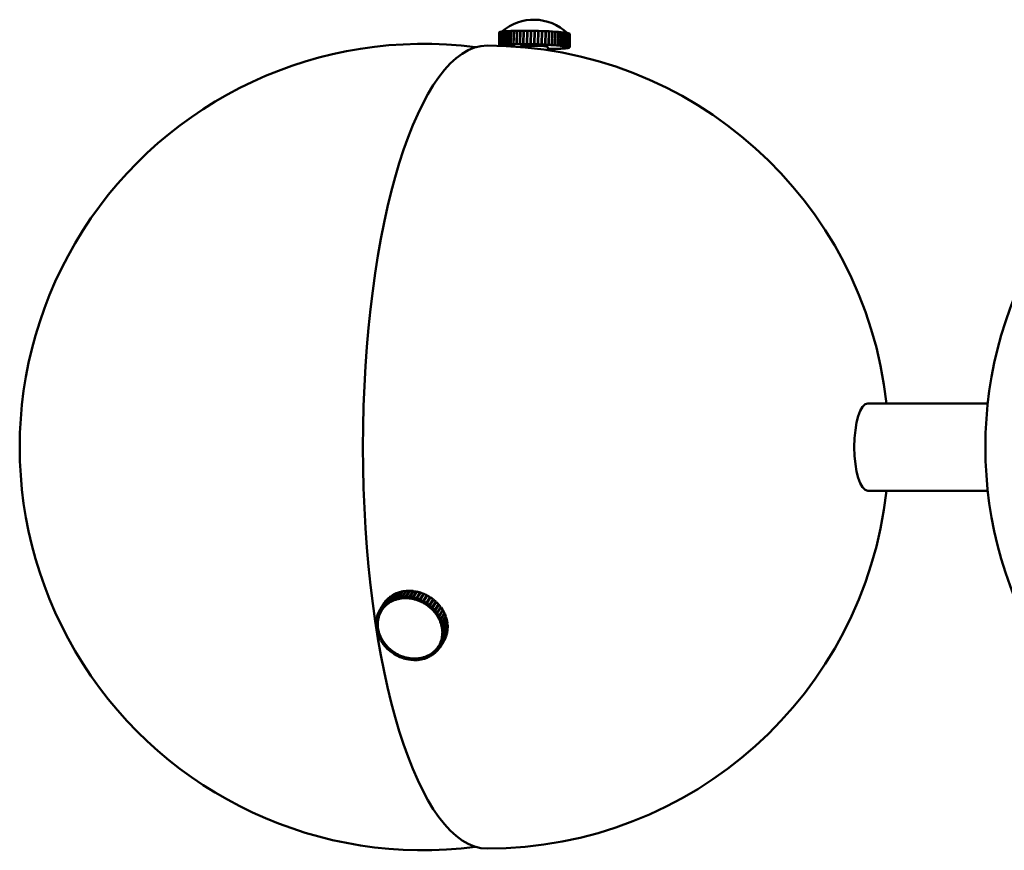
# Model space of a CAD drawing. Header units: millimetres. Extents: x 242 to 3406, y 441 to 2246.
# Tile 1 of 35: x 242 to 389, y 735 to 858. Entities that reach past the tile are written whole.
import ezdxf

# ---------------------------------------------------------------- set-up
doc = ezdxf.new("R2010")
doc.units = ezdxf.units.MM
doc.header["$LTSCALE"] = 12
doc.layers.add('Widoczne (ISO)', color=7, linetype='Continuous', lineweight=50)

msp = doc.modelspace()

# ---------------------------------------------------------------- linework, layer by layer
at = {"layer": 'Widoczne (ISO)'}
for p, q in [((316.17, 856.62), (316.13, 854.62)), ((316.62, 856.62), (316.17, 856.62)), ((316.57, 854.63), (316.62, 856.62)), ((316.66, 856.61), (316.62, 856.62)), ((316.66, 856.62), (316.62, 854.63)), ((317.13, 856.62), (316.66, 856.62)), ((317.08, 854.63), (317.13, 856.62)), ((317.18, 856.61), (317.13, 856.62)), ((317.18, 856.62), (317.13, 854.63)), ((317.66, 856.62), (317.18, 856.62)), ((317.62, 854.63), (317.66, 856.62)), ((317.71, 856.61), (317.66, 856.62)), ((317.71, 856.62), (317.66, 854.63)), ((318.2, 856.62), (317.71, 856.62)), ((318.16, 854.62), (318.2, 856.62)), ((318.24, 856.6), (318.2, 856.62)), ((313.52, 856.36), (313.48, 854.38)), ((313.51, 854.4), (313.55, 856.4)), ((313.56, 856.4), (313.51, 854.41)), ((313.55, 856.4), (313.52, 856.36)), ((313.56, 856.4), (313.55, 856.4)), ((313.63, 856.43), (313.56, 856.4)), ((313.59, 854.44), (313.63, 856.43)), ((313.64, 856.44), (313.6, 854.44)), ((313.64, 856.43), (313.63, 856.43)), ((313.77, 856.47), (313.64, 856.44)), ((313.73, 854.47), (313.77, 856.47)), ((313.79, 856.47), (313.74, 854.47)), ((313.79, 856.47), (313.77, 856.47)), ((313.97, 856.5), (313.79, 856.47)), ((313.92, 854.5), (313.97, 856.5)), ((313.99, 856.5), (313.94, 854.51)), ((313.99, 856.5), (313.97, 856.5)), ((314.21, 856.53), (313.99, 856.5)), ((314.17, 854.53), (314.21, 856.53)), ((314.24, 856.53), (314.2, 854.53)), ((314.24, 856.52), (314.21, 856.53)), ((314.51, 856.55), (314.24, 856.53)), ((314.47, 854.56), (314.51, 856.55)), ((314.54, 856.55), (314.5, 854.56)), ((314.54, 856.55), (314.51, 856.55)), ((314.86, 856.57), (314.54, 856.55)), ((314.81, 854.58), (314.86, 856.57)), ((314.89, 856.57), (314.85, 854.58)), ((314.89, 856.57), (314.86, 856.57)), ((315.24, 856.59), (314.89, 856.57)), ((315.2, 854.59), (315.24, 856.59)), ((315.28, 856.59), (315.24, 856.59)), ((315.28, 856.59), (315.24, 854.6)), ((315.67, 856.6), (315.28, 856.59)), ((315.62, 854.61), (315.67, 856.6)), ((315.71, 856.61), (315.66, 854.61)), ((315.71, 856.6), (315.67, 856.6)), ((316.13, 856.61), (315.71, 856.61)), ((316.08, 854.62), (316.13, 856.61)), ((316.17, 856.61), (316.13, 856.61)), ((318.2, 854.6), (318.24, 856.6)), ((318.25, 856.61), (318.21, 854.62)), ((318.75, 856.61), (318.25, 856.61)), ((318.71, 854.61), (318.75, 856.61)), ((318.72, 854.59), (318.76, 856.59)), ((318.79, 856.59), (318.74, 854.59)), ((318.76, 856.59), (318.75, 856.61)), ((318.8, 856.6), (318.76, 854.61)), ((318.79, 856.59), (318.8, 856.6)), ((319.3, 856.59), (318.8, 856.6)), ((319.26, 854.6), (319.3, 856.59)), ((319.31, 856.57), (319.27, 854.58)), ((319.35, 856.59), (319.31, 854.6)), ((319.31, 856.57), (319.35, 856.59)), ((319.84, 856.57), (319.35, 856.59)), ((319.8, 854.58), (319.84, 856.57)), ((319.84, 856.56), (319.89, 856.57)), ((319.89, 856.57), (319.85, 854.58)), ((320.38, 856.55), (319.89, 856.57)), ((320.33, 854.56), (320.38, 856.55)), ((320.42, 856.55), (320.38, 854.56)), ((320.38, 856.54), (320.42, 856.55)), ((320.89, 856.53), (320.42, 856.55)), ((320.85, 854.53), (320.89, 856.53)), ((320.94, 856.53), (320.89, 854.53)), ((320.89, 856.52), (320.94, 856.53)), ((321.38, 856.5), (320.94, 856.53)), ((321.34, 854.51), (321.38, 856.5)), ((321.43, 856.5), (321.38, 854.5)), ((321.38, 856.49), (321.43, 856.5)), ((321.85, 856.47), (321.43, 856.5)), ((321.8, 854.48), (321.85, 856.47)), ((321.89, 856.47), (321.84, 854.47)), ((321.85, 856.46), (321.89, 856.47)), ((322.27, 856.44), (321.89, 856.47)), ((322.23, 854.44), (322.27, 856.44)), ((322.31, 856.43), (322.27, 854.44)), ((322.27, 856.43), (322.31, 856.43)), ((322.67, 856.4), (322.31, 856.43)), ((322.62, 854.41), (322.67, 856.4)), ((322.7, 856.4), (322.65, 854.4)), ((322.67, 856.4), (322.7, 856.4)), ((323.01, 856.37), (322.7, 856.4)), ((322.97, 854.37), (323.01, 856.37)), ((323.04, 856.36), (323, 854.37)), ((323.01, 856.36), (323.04, 856.36)), ((323.32, 856.33), (323.04, 856.36)), ((323.27, 854.33), (323.32, 856.33)), ((323.34, 856.32), (323.3, 854.33)), ((323.32, 856.32), (323.34, 856.32)), ((323.57, 856.29), (323.34, 856.32)), ((323.52, 854.29), (323.57, 856.29)), ((323.59, 856.29), (323.54, 854.29)), ((323.57, 856.29), (323.59, 856.29)), ((323.77, 856.25), (323.59, 856.29)), ((323.72, 854.25), (323.77, 856.25)), ((323.78, 856.25), (323.74, 854.25)), ((323.77, 856.25), (323.78, 856.25)), ((323.91, 856.21), (323.78, 856.25)), ((323.87, 854.22), (323.91, 856.21)), ((323.92, 856.21), (323.88, 854.21)), ((323.91, 856.21), (323.92, 856.21)), ((324, 856.17), (323.92, 856.21)), ((323.96, 854.18), (324, 856.17)), ((324.01, 856.17), (323.96, 854.17)), ((323.99, 854.14), (324.03, 856.13)), ((324.03, 856.13), (323.99, 854.14)), ((324, 856.17), (324.01, 856.17)), ((324.03, 856.13), (324.01, 856.17)), ((324.03, 856.13), (324.03, 856.13)), ((313.49, 854.38), (313.51, 854.4)), ((313.51, 854.41), (313.59, 854.44)), ((313.76, 854.4), (313.51, 854.41)), ((313.76, 854.4), (313.51, 854.4)), ((313.84, 854.43), (313.59, 854.44)), ((313.6, 854.44), (313.73, 854.47)), ((313.84, 854.43), (313.6, 854.44)), ((313.97, 854.46), (313.73, 854.47)), ((313.74, 854.47), (313.92, 854.5)), ((313.98, 854.46), (313.74, 854.47)), ((313.74, 854.38), (313.76, 854.4)), ((313.74, 854.37), (313.74, 854.38)), ((313.74, 854.37), (313.74, 854.37)), ((313.76, 854.4), (313.8, 854.41)), ((313.76, 854.4), (313.76, 854.4)), ((313.8, 854.41), (313.84, 854.43)), ((313.84, 854.43), (313.91, 854.45)), ((313.84, 854.43), (313.84, 854.43)), ((313.91, 854.45), (313.97, 854.46)), ((314.16, 854.49), (313.92, 854.5)), ((313.94, 854.51), (314.17, 854.53)), ((314.17, 854.49), (313.94, 854.51)), ((313.97, 854.46), (313.97, 854.46)), ((313.98, 854.46), (314.07, 854.48)), ((314.07, 854.48), (314.16, 854.49)), ((314.16, 854.49), (314.16, 854.49)), ((314.39, 854.52), (314.17, 854.53)), ((314.17, 854.49), (314.28, 854.51)), ((314.2, 854.53), (314.47, 854.56)), ((314.41, 854.52), (314.2, 854.53)), ((314.28, 854.51), (314.39, 854.52)), ((314.39, 854.52), (314.39, 854.52)), ((314.41, 854.52), (314.54, 854.53)), ((314.68, 854.54), (314.47, 854.56)), ((314.5, 854.56), (314.81, 854.58)), ((314.69, 854.54), (314.5, 854.56)), ((314.54, 854.53), (314.68, 854.54)), ((314.68, 854.54), (314.68, 854.54)), ((314.69, 854.54), (314.85, 854.55)), ((315.01, 854.56), (314.81, 854.58)), ((314.85, 854.58), (315.2, 854.59)), ((315.02, 854.56), (314.85, 854.58)), ((314.85, 854.55), (315.01, 854.56)), ((315.01, 854.56), (315.01, 854.56)), ((315.02, 854.56), (315.2, 854.57)), ((315.38, 854.58), (315.2, 854.59)), ((315.2, 854.57), (315.38, 854.58)), ((315.24, 854.6), (315.62, 854.61)), ((315.39, 854.58), (315.24, 854.6)), ((315.38, 854.58), (315.38, 854.58)), ((315.39, 854.58), (315.59, 854.59)), ((315.59, 854.59), (315.78, 854.59)), ((315.78, 854.59), (315.62, 854.61)), ((315.66, 854.61), (316.08, 854.62)), ((315.8, 854.59), (315.66, 854.61)), ((315.78, 854.59), (315.78, 854.6)), ((315.8, 854.59), (316.01, 854.6)), ((316.01, 854.6), (316.22, 854.6)), ((316.22, 854.6), (316.08, 854.62)), ((316.13, 854.62), (316.57, 854.63)), ((316.24, 854.6), (316.13, 854.62)), ((316.22, 854.6), (316.22, 854.61)), ((316.24, 854.6), (316.46, 854.61)), ((316.46, 854.61), (316.69, 854.61)), ((316.69, 854.61), (316.57, 854.63)), ((316.62, 854.63), (317.08, 854.63)), ((316.71, 854.61), (316.62, 854.63)), ((316.69, 854.61), (316.69, 854.61)), ((316.71, 854.61), (316.94, 854.61)), ((316.74, 854.3), (316.73, 854.19)), ((316.94, 854.61), (317.17, 854.61)), ((317.17, 854.61), (317.08, 854.63)), ((317.13, 854.63), (317.62, 854.63)), ((317.2, 854.61), (317.13, 854.63)), ((317.17, 854.61), (317.17, 854.62)), ((317.2, 854.61), (317.44, 854.61)), ((317.44, 854.61), (317.68, 854.61)), ((317.68, 854.61), (317.62, 854.63)), ((317.66, 854.63), (318.16, 854.62)), ((317.7, 854.61), (317.66, 854.63)), ((317.68, 854.61), (317.68, 854.62)), ((317.7, 854.61), (317.95, 854.61)), ((317.95, 854.61), (318.2, 854.6)), ((318.2, 854.6), (318.16, 854.62)), ((318.21, 854.62), (318.71, 854.61)), ((318.22, 854.6), (318.21, 854.62)), ((318.22, 854.6), (318.47, 854.6)), ((318.47, 854.6), (318.72, 854.59)), ((318.72, 854.59), (318.71, 854.61)), ((318.74, 854.59), (318.76, 854.61)), ((318.74, 854.59), (318.99, 854.59)), ((318.76, 854.61), (319.26, 854.6)), ((318.99, 854.59), (319.24, 854.58)), ((319.24, 854.58), (319.26, 854.6)), ((319.27, 854.58), (319.31, 854.6)), ((319.27, 854.58), (319.51, 854.57)), ((319.31, 854.6), (319.8, 854.58)), ((319.51, 854.57), (319.76, 854.56)), ((319.76, 854.56), (319.8, 854.58)), ((319.78, 854.56), (319.85, 854.58)), ((319.79, 854.57), (319.78, 854.56)), ((319.78, 854.56), (320.03, 854.55)), ((319.85, 854.58), (320.33, 854.56)), ((320.03, 854.55), (320.27, 854.54)), ((320.27, 854.54), (320.33, 854.56)), ((320.29, 854.54), (320.38, 854.56)), ((320.29, 854.55), (320.29, 854.54)), ((320.29, 854.54), (320.52, 854.53)), ((320.38, 854.56), (320.85, 854.53)), ((320.52, 854.53), (320.76, 854.52)), ((320.73, 854.21), (320.72, 853.72)), ((320.76, 853.9), (320.73, 853.9)), ((320.85, 853.88), (320.73, 853.88)), ((320.76, 854.52), (320.85, 854.53)), ((320.76, 853.9), (320.85, 853.88)), ((320.76, 853.9), (320.76, 853.9)), ((320.78, 854.52), (320.89, 854.53)), ((320.78, 854.52), (321, 854.51)), ((320.78, 854.52), (320.78, 854.52)), ((320.78, 853.9), (320.78, 853.9)), ((321.01, 853.9), (320.78, 853.9)), ((320.78, 853.9), (320.9, 853.88)), ((320.85, 853.89), (320.85, 853.88)), ((320.89, 854.53), (321.34, 854.51)), ((321.34, 853.88), (320.9, 853.88)), ((321, 854.51), (321.22, 854.49)), ((321.23, 853.9), (321.01, 853.9)), ((321.22, 854.49), (321.34, 854.51)), ((321.23, 853.9), (321.34, 853.88)), ((321.23, 853.9), (321.23, 853.9)), ((321.25, 854.49), (321.38, 854.5)), ((321.25, 854.5), (321.25, 854.49)), ((321.25, 854.49), (321.46, 854.48)), ((321.46, 853.91), (321.25, 853.9)), ((321.25, 853.9), (321.25, 853.9)), ((321.25, 853.9), (321.39, 853.89)), ((321.34, 853.89), (321.34, 853.88)), ((321.38, 854.5), (321.8, 854.48)), ((321.81, 853.89), (321.39, 853.89)), ((321.46, 854.48), (321.67, 854.46)), ((321.67, 853.91), (321.46, 853.91)), ((321.67, 854.46), (321.8, 854.48)), ((321.67, 853.91), (321.81, 853.89)), ((321.67, 853.91), (321.67, 853.91)), ((321.68, 854.46), (321.84, 854.47)), ((321.68, 854.47), (321.68, 854.46)), ((321.68, 854.46), (321.88, 854.45)), ((321.88, 853.92), (321.69, 853.91)), ((321.69, 853.91), (321.69, 853.91)), ((321.69, 853.91), (321.85, 853.9)), ((321.81, 853.9), (321.81, 853.89)), ((321.84, 854.47), (322.23, 854.44)), ((322.23, 853.91), (321.85, 853.9)), ((321.88, 854.45), (322.07, 854.43)), ((322.08, 853.93), (321.88, 853.92)), ((322.07, 854.43), (322.23, 854.44)), ((322.08, 853.93), (322.23, 853.91)), ((322.08, 853.93), (322.08, 853.93)), ((322.09, 854.43), (322.27, 854.44)), ((322.09, 854.43), (322.27, 854.42)), ((322.09, 854.43), (322.09, 854.43)), ((322.09, 853.93), (322.09, 853.93)), ((322.27, 853.93), (322.09, 853.93)), ((322.09, 853.93), (322.27, 853.91)), ((322.23, 853.91), (322.23, 853.91)), ((322.27, 854.44), (322.62, 854.41)), ((322.27, 854.42), (322.44, 854.4)), ((322.45, 853.94), (322.27, 853.93)), ((322.62, 853.93), (322.27, 853.91)), ((322.44, 854.4), (322.62, 854.41)), ((322.45, 853.94), (322.62, 853.93)), ((322.45, 853.94), (322.45, 853.94)), ((322.46, 854.4), (322.62, 854.38)), ((322.46, 854.4), (322.65, 854.4)), ((322.46, 854.4), (322.46, 854.4)), ((322.62, 853.95), (322.46, 853.94)), ((322.46, 853.94), (322.46, 853.94)), ((322.46, 853.94), (322.66, 853.93)), ((322.62, 854.38), (322.78, 854.36)), ((322.78, 853.96), (322.62, 853.95)), ((322.62, 853.93), (322.62, 853.93)), ((322.65, 854.4), (322.97, 854.37)), ((322.97, 853.95), (322.66, 853.93)), ((322.78, 854.36), (322.97, 854.37)), ((322.78, 853.96), (322.97, 853.95)), ((322.78, 853.96), (322.78, 853.96)), ((322.79, 854.36), (323, 854.37)), ((322.79, 854.36), (322.93, 854.35)), ((322.79, 854.36), (322.79, 854.36)), ((322.93, 853.97), (322.79, 853.96)), ((322.79, 853.96), (322.79, 853.96)), ((322.79, 853.96), (323, 853.95)), ((322.93, 854.35), (323.06, 854.33)), ((323.06, 853.99), (322.93, 853.97)), ((322.97, 853.95), (322.97, 853.95)), ((323, 854.37), (323.27, 854.33)), ((323.27, 853.97), (323, 853.95)), ((323.06, 854.33), (323.27, 854.33)), ((323.06, 853.99), (323.27, 853.97)), ((323.06, 853.99), (323.06, 853.99)), ((323.07, 854.33), (323.19, 854.31)), ((323.07, 854.33), (323.3, 854.33)), ((323.07, 854.33), (323.07, 854.33)), ((323.19, 854), (323.08, 853.99)), ((323.08, 853.99), (323.08, 853.99)), ((323.08, 853.99), (323.3, 853.97)), ((323.19, 854.31), (323.3, 854.29)), ((323.3, 854.01), (323.19, 854)), ((323.27, 853.98), (323.27, 853.97)), ((323.3, 854.33), (323.52, 854.29)), ((323.3, 854.29), (323.52, 854.29)), ((323.3, 854.01), (323.53, 854)), ((323.3, 854.01), (323.3, 854.01)), ((323.53, 854), (323.3, 853.97)), ((323.31, 854.29), (323.4, 854.27)), ((323.31, 854.29), (323.54, 854.29)), ((323.31, 854.29), (323.31, 854.29)), ((323.4, 854.03), (323.31, 854.01)), ((323.31, 854.01), (323.31, 854.02)), ((323.31, 854.01), (323.55, 854)), ((323.4, 854.27), (323.49, 854.25)), ((323.49, 854.04), (323.4, 854.03)), ((323.49, 854.25), (323.72, 854.25)), ((323.49, 854.04), (323.73, 854.03)), ((323.49, 854.04), (323.49, 854.04)), ((323.5, 854.25), (323.56, 854.23)), ((323.5, 854.25), (323.74, 854.25)), ((323.5, 854.25), (323.5, 854.25)), ((323.56, 854.06), (323.5, 854.04)), ((323.5, 854.04), (323.5, 854.04)), ((323.5, 854.04), (323.74, 854.03)), ((323.53, 854), (323.53, 854)), ((323.54, 854.29), (323.72, 854.25)), ((323.73, 854.03), (323.55, 854)), ((323.56, 854.23), (323.63, 854.22)), ((323.63, 854.07), (323.56, 854.06)), ((323.63, 854.22), (323.87, 854.22)), ((323.63, 854.22), (323.63, 854.21)), ((323.63, 854.21), (323.67, 854.2)), ((323.63, 854.21), (323.88, 854.21)), ((323.67, 854.09), (323.63, 854.07)), ((323.63, 854.07), (323.63, 854.08)), ((323.63, 854.08), (323.63, 854.07)), ((323.63, 854.07), (323.88, 854.07)), ((323.63, 854.07), (323.87, 854.06)), ((323.67, 854.2), (323.71, 854.18)), ((323.71, 854.11), (323.67, 854.09)), ((323.71, 854.18), (323.96, 854.18)), ((323.71, 854.18), (323.73, 854.16)), ((323.71, 854.18), (323.96, 854.17)), ((323.71, 854.18), (323.71, 854.18)), ((323.73, 854.12), (323.71, 854.11)), ((323.71, 854.11), (323.71, 854.11)), ((323.71, 854.11), (323.96, 854.1)), ((323.71, 854.11), (323.96, 854.1)), ((323.71, 854.11), (323.71, 854.11)), ((323.73, 854.16), (323.74, 854.14)), ((323.73, 854.15), (323.73, 854.14)), ((323.74, 854.14), (323.73, 854.12)), ((323.73, 854.03), (323.73, 854.03)), ((323.74, 854.25), (323.87, 854.22)), ((323.74, 854.14), (323.99, 854.14)), ((323.74, 854.14), (323.99, 854.14)), ((323.74, 854.14), (323.74, 854.14)), ((323.87, 854.06), (323.74, 854.03)), ((323.87, 854.07), (323.87, 854.06)), ((323.88, 854.21), (323.96, 854.18)), ((323.96, 854.1), (323.88, 854.07)), ((323.96, 854.17), (323.99, 854.14)), ((323.99, 854.14), (323.96, 854.1)), ((323.96, 854.1), (323.96, 854.1)), ((386.16, 801.16), (368.33, 801.16)), ((386.16, 788.16), (368.33, 788.16)), ((298.6, 772.32), (299.15, 773.2)), ((299.2, 773.21), (298.64, 772.33)), ((299.15, 773.2), (298.71, 773.09)), ((299.1, 772.39), (299.66, 773.27)), ((299.71, 773.27), (299.15, 772.4)), ((299.17, 773.16), (299.15, 773.2)), ((299.66, 773.27), (299.2, 773.21)), ((299.62, 772.41), (300.18, 773.28)), ((299.67, 773.22), (299.66, 773.27)), ((300.23, 773.28), (299.67, 772.41)), ((300.18, 773.28), (299.71, 773.27)), ((300.15, 772.38), (300.71, 773.25)), ((300.19, 773.23), (300.18, 773.28)), ((300.75, 773.24), (300.2, 772.37)), ((300.71, 773.25), (300.23, 773.28)), ((300.68, 772.29), (301.23, 773.16)), ((300.71, 773.18), (300.71, 773.25)), ((301.28, 773.15), (300.73, 772.28)), ((301.23, 773.16), (300.75, 773.24)), ((301.23, 773.07), (301.23, 773.16)), ((301.76, 773.03), (301.28, 773.15)), ((296.11, 770.91), (296.66, 771.78)), ((296.69, 771.81), (296.14, 770.94)), ((296.66, 771.78), (296.41, 771.44)), ((296.43, 771.25), (296.99, 772.12)), ((297.02, 772.15), (296.46, 771.28)), ((296.67, 771.78), (296.66, 771.78)), ((296.99, 772.12), (296.69, 771.81)), ((296.8, 771.55), (297.35, 772.43)), ((297.39, 772.45), (296.83, 771.58)), ((296.83, 771.58), (297.2, 771.82)), ((297, 772.12), (296.99, 772.12)), ((297.35, 772.43), (297.02, 772.15)), ((297.2, 771.82), (297.76, 772.69)), ((297.36, 771.63), (297.2, 771.82)), ((297.8, 772.71), (297.24, 771.84)), ((297.24, 771.84), (297.64, 772.03)), ((297.37, 771.64), (297.24, 771.84)), ((297.37, 772.42), (297.35, 772.43)), ((297.37, 771.64), (297.57, 771.73)), ((297.76, 772.69), (297.39, 772.45)), ((297.57, 771.73), (297.77, 771.83)), ((297.64, 772.03), (298.2, 772.91)), ((297.77, 771.83), (297.64, 772.03)), ((298.24, 772.93), (297.68, 772.05)), ((297.68, 772.05), (298.11, 772.2)), ((297.79, 771.84), (297.68, 772.05)), ((297.77, 772.67), (297.76, 772.69)), ((297.77, 771.83), (297.79, 771.85)), ((297.79, 771.84), (298.01, 771.92)), ((298.2, 772.91), (297.8, 772.71)), ((298.01, 771.92), (298.22, 771.99)), ((298.11, 772.2), (298.66, 773.08)), ((298.22, 771.99), (298.11, 772.2)), ((298.71, 773.09), (298.15, 772.22)), ((298.15, 772.22), (298.6, 772.32)), ((298.24, 772), (298.15, 772.22)), ((298.21, 772.88), (298.2, 772.91)), ((298.22, 771.99), (298.23, 772.01)), ((298.66, 773.08), (298.24, 772.93)), ((298.24, 772), (298.46, 772.05)), ((298.46, 772.05), (298.68, 772.11)), ((298.68, 772.11), (298.6, 772.32)), ((298.64, 772.33), (299.1, 772.39)), ((298.71, 772.11), (298.64, 772.33)), ((298.68, 773.05), (298.66, 773.08)), ((298.68, 772.11), (298.7, 772.13)), ((298.71, 772.11), (298.94, 772.14)), ((298.94, 772.14), (299.17, 772.17)), ((299.17, 772.17), (299.1, 772.39)), ((299.15, 772.4), (299.62, 772.41)), ((299.19, 772.17), (299.15, 772.4)), ((299.17, 772.17), (299.19, 772.2)), ((299.19, 772.17), (299.43, 772.18)), ((299.43, 772.18), (299.66, 772.19)), ((299.66, 772.19), (299.62, 772.41)), ((299.66, 772.19), (299.68, 772.22)), ((299.69, 772.19), (299.67, 772.41)), ((299.67, 772.41), (300.15, 772.38)), ((299.69, 772.19), (299.93, 772.17)), ((299.93, 772.17), (300.17, 772.15)), ((300.17, 772.15), (300.15, 772.38)), ((300.17, 772.15), (300.19, 772.19)), ((300.19, 772.15), (300.2, 772.37)), ((300.19, 772.15), (300.43, 772.11)), ((300.2, 772.37), (300.68, 772.29)), ((300.43, 772.11), (300.67, 772.07)), ((300.67, 772.07), (300.68, 772.29)), ((300.67, 772.07), (300.7, 772.12)), ((300.69, 772.07), (300.73, 772.28)), ((300.69, 772.07), (300.93, 772)), ((300.73, 772.28), (301.2, 772.16)), ((300.93, 772), (301.17, 771.94)), ((301.17, 771.94), (301.2, 772.16)), ((301.17, 771.94), (301.21, 772.01)), ((301.19, 771.93), (301.25, 772.14)), ((301.19, 771.93), (301.42, 771.85)), ((301.2, 772.16), (301.76, 773.03)), ((301.81, 773.01), (301.25, 772.14)), ((301.25, 772.14), (301.72, 771.97)), ((301.42, 771.85), (301.66, 771.76)), ((301.66, 771.76), (301.72, 771.97)), ((301.66, 771.76), (301.73, 771.88)), ((301.68, 771.75), (301.76, 771.95)), ((301.68, 771.75), (301.9, 771.65)), ((301.72, 771.97), (302.27, 772.84)), ((301.74, 772.91), (301.76, 773.03)), ((302.32, 772.82), (301.76, 771.95)), ((301.76, 771.95), (302.21, 771.74)), ((302.27, 772.84), (301.81, 773.01)), ((302.13, 771.54), (302.69, 772.41)), ((302.13, 771.54), (302.21, 771.74)), ((302.15, 771.53), (302.26, 771.71)), ((302.21, 771.74), (302.77, 772.61)), ((302.22, 772.68), (302.27, 772.84)), ((302.81, 772.59), (302.26, 771.71)), ((302.26, 771.71), (302.69, 771.46)), ((302.77, 772.61), (302.32, 772.82)), ((302.58, 771.28), (303.14, 772.15)), ((303.16, 772.14), (302.6, 771.26)), ((302.69, 772.41), (302.77, 772.61)), ((302.69, 771.46), (303.24, 772.34)), ((303.29, 772.31), (302.73, 771.43)), ((303.24, 772.34), (302.81, 772.59)), ((303.58, 771.83), (303.03, 770.96)), ((303.14, 772.15), (303.24, 772.34)), ((303.14, 771.14), (303.69, 772.02)), ((303.16, 772.14), (303.29, 772.31)), ((303.73, 771.99), (303.18, 771.11)), ((303.69, 772.02), (303.29, 772.31)), ((303.58, 771.83), (303.73, 771.99)), ((304.11, 771.66), (303.73, 771.99)), ((295.62, 770.15), (295.83, 770.53)), ((295.83, 770.53), (296.38, 771.4)), ((296.04, 770.4), (295.83, 770.53)), ((296.41, 771.44), (295.85, 770.56)), ((295.85, 770.56), (296.11, 770.91)), ((296.06, 770.42), (295.85, 770.56)), ((295.94, 770.21), (296.04, 770.4)), ((296.03, 770.37), (296.1, 770.48)), ((296.04, 770.4), (296.05, 770.42)), ((296.06, 770.42), (296.18, 770.59)), ((296.31, 770.76), (296.11, 770.91)), ((296.14, 770.94), (296.43, 771.25)), ((296.32, 770.78), (296.14, 770.94)), ((296.18, 770.59), (296.31, 770.76)), ((296.31, 770.76), (296.32, 770.78)), ((296.32, 770.78), (296.47, 770.93)), ((296.38, 771.4), (296.38, 771.4)), ((296.62, 771.09), (296.43, 771.25)), ((296.46, 771.28), (296.8, 771.55)), ((296.64, 771.1), (296.46, 771.28)), ((296.47, 770.93), (296.62, 771.09)), ((296.62, 771.09), (296.63, 771.11)), ((296.64, 771.1), (296.8, 771.24)), ((296.97, 771.38), (296.8, 771.55)), ((296.8, 771.24), (296.97, 771.38)), ((296.99, 771.39), (296.83, 771.58)), ((296.97, 771.38), (296.98, 771.4)), ((296.99, 771.39), (297.17, 771.51)), ((297.17, 771.51), (297.36, 771.63)), ((297.36, 771.63), (297.37, 771.65)), ((301.9, 771.65), (302.13, 771.54)), ((302.15, 771.53), (302.37, 771.4)), ((302.37, 771.4), (302.58, 771.28)), ((302.58, 771.28), (302.69, 771.46)), ((302.6, 771.26), (302.73, 771.43)), ((302.6, 771.26), (302.81, 771.12)), ((302.73, 771.43), (303.14, 771.14)), ((302.81, 771.12), (303.01, 770.97)), ((303.01, 770.97), (303.14, 771.14)), ((303.03, 770.96), (303.18, 771.11)), ((303.03, 770.96), (303.22, 770.8)), ((303.18, 771.11), (303.55, 770.79)), ((303.22, 770.8), (303.41, 770.63)), ((303.41, 770.63), (303.55, 770.79)), ((303.42, 770.62), (303.59, 770.75)), ((303.49, 770.72), (303.42, 770.62)), ((303.42, 770.62), (303.59, 770.44)), ((303.55, 770.79), (304.11, 771.66)), ((304.15, 771.63), (303.59, 770.75)), ((303.59, 770.75), (303.93, 770.4)), ((303.59, 770.44), (303.77, 770.26)), ((303.77, 770.26), (303.93, 770.4)), ((303.78, 770.24), (303.97, 770.36)), ((303.82, 770.31), (303.78, 770.24)), ((303.78, 770.24), (303.94, 770.05)), ((303.93, 770.4), (304.49, 771.27)), ((304.52, 771.23), (303.97, 770.36)), ((303.97, 770.36), (304.27, 769.98)), ((304.02, 771.53), (304.15, 771.63)), ((304.49, 771.27), (304.15, 771.63)), ((304.27, 769.98), (304.83, 770.85)), ((304.86, 770.81), (304.3, 769.94)), ((304.43, 771.17), (304.52, 771.23)), ((304.83, 770.85), (304.52, 771.23)), ((304.57, 769.53), (305.13, 770.41)), ((305.15, 770.37), (304.6, 769.49)), ((304.78, 770.77), (304.86, 770.81)), ((305.13, 770.41), (304.86, 770.81)), ((305.09, 770.34), (305.15, 770.37)), ((305.38, 769.94), (305.15, 770.37)), ((295.22, 768.79), (295.29, 769.22)), ((295.46, 768.72), (295.22, 768.79)), ((295.22, 768.74), (295.24, 768.78)), ((295.29, 769.22), (295.31, 769.26)), ((295.53, 769.16), (295.29, 769.22)), ((295.3, 769.26), (295.42, 769.68)), ((295.53, 769.18), (295.3, 769.26)), ((295.42, 769.68), (295.44, 769.72)), ((295.65, 769.59), (295.42, 769.68)), ((295.43, 769.72), (295.6, 770.12)), ((295.66, 769.61), (295.43, 769.72)), ((295.46, 768.72), (295.49, 768.94)), ((295.49, 768.94), (295.53, 769.16)), ((295.53, 769.18), (295.59, 769.39)), ((295.54, 769.19), (295.53, 769.18)), ((295.53, 769.16), (295.54, 769.17)), ((295.59, 769.39), (295.65, 769.59)), ((295.6, 770.12), (295.62, 770.15)), ((295.82, 770.01), (295.6, 770.12)), ((295.83, 770.03), (295.62, 770.15)), ((295.65, 769.59), (295.67, 769.62)), ((295.66, 769.61), (295.74, 769.81)), ((295.67, 769.64), (295.66, 769.61)), ((295.74, 769.81), (295.82, 770.01)), ((295.82, 770.01), (295.85, 770.06)), ((295.83, 770.03), (295.94, 770.21)), ((295.87, 770.08), (295.83, 770.03)), ((303.94, 770.05), (304.09, 769.86)), ((304.09, 769.86), (304.27, 769.98)), ((304.1, 769.84), (304.3, 769.94)), ((304.13, 769.89), (304.1, 769.84)), ((304.1, 769.84), (304.24, 769.64)), ((304.24, 769.64), (304.37, 769.44)), ((304.3, 769.94), (304.57, 769.53)), ((304.37, 769.44), (304.57, 769.53)), ((304.38, 769.42), (304.6, 769.49)), ((304.41, 769.45), (304.38, 769.42)), ((304.38, 769.42), (304.5, 769.2)), ((304.5, 769.2), (304.61, 768.99)), ((304.6, 769.49), (304.82, 769.07)), ((304.61, 768.99), (304.82, 769.07)), ((304.62, 768.97), (304.84, 769.03)), ((304.64, 769), (304.62, 768.97)), ((304.62, 768.97), (304.71, 768.75)), ((304.82, 769.07), (305.38, 769.94)), ((305.4, 769.9), (304.84, 769.03)), ((304.84, 769.03), (305.02, 768.59)), ((305.02, 768.59), (305.58, 769.46)), ((305.59, 769.42), (305.04, 768.54)), ((305.17, 768.1), (305.72, 768.97)), ((305.73, 768.93), (305.18, 768.05)), ((305.34, 769.89), (305.4, 769.9)), ((305.58, 769.46), (305.4, 769.9)), ((305.54, 769.41), (305.59, 769.42)), ((305.72, 768.97), (305.59, 769.42)), ((305.69, 768.93), (305.73, 768.93)), ((305.82, 768.48), (305.73, 768.93)), ((295.2, 768.3), (295.22, 768.74)), ((295.44, 768.26), (295.2, 768.3)), ((295.2, 768.26), (295.23, 768.3)), ((295.44, 768.24), (295.2, 768.26)), ((295.23, 767.81), (295.2, 768.26)), ((295.46, 768.7), (295.22, 768.74)), ((295.47, 767.79), (295.23, 767.81)), ((295.24, 767.76), (295.27, 767.81)), ((295.48, 767.77), (295.24, 767.76)), ((295.32, 767.31), (295.24, 767.76)), ((295.56, 767.32), (295.32, 767.31)), ((295.33, 767.27), (295.36, 767.31)), ((295.56, 767.3), (295.33, 767.27)), ((295.44, 768.26), (295.45, 768.48)), ((295.45, 768.27), (295.44, 768.26)), ((295.44, 768.24), (295.45, 768.25)), ((295.46, 768.02), (295.44, 768.24)), ((295.45, 768.48), (295.46, 768.7)), ((295.47, 768.74), (295.46, 768.72)), ((295.46, 768.7), (295.47, 768.72)), ((295.47, 767.79), (295.46, 768.02)), ((295.48, 767.8), (295.47, 767.79)), ((295.48, 767.77), (295.48, 767.78)), ((295.52, 767.54), (295.48, 767.77)), ((295.56, 767.32), (295.52, 767.54)), ((295.56, 767.33), (295.56, 767.32)), ((295.56, 767.3), (295.57, 767.31)), ((295.63, 767.08), (295.56, 767.3)), ((304.71, 768.75), (304.8, 768.54)), ((304.8, 768.54), (305.02, 768.59)), ((304.82, 768.54), (304.8, 768.51)), ((304.8, 768.51), (305.04, 768.54)), ((304.8, 768.51), (304.87, 768.29)), ((304.87, 768.29), (304.94, 768.07)), ((304.94, 768.07), (305.17, 768.1)), ((304.96, 768.07), (304.94, 768.05)), ((304.94, 768.05), (304.98, 767.82)), ((304.94, 768.05), (305.18, 768.05)), ((304.98, 767.82), (305.02, 767.6)), ((305.02, 767.6), (305.26, 767.6)), ((305.04, 767.6), (305.03, 767.58)), ((305.03, 767.58), (305.04, 767.35)), ((305.03, 767.58), (305.26, 767.56)), ((305.04, 768.54), (305.17, 768.1)), ((305.04, 767.35), (305.06, 767.13)), ((305.18, 768.05), (305.26, 767.6)), ((305.26, 767.6), (305.82, 768.48)), ((305.82, 768.43), (305.26, 767.56)), ((305.26, 767.56), (305.3, 767.11)), ((305.28, 766.62), (305.84, 767.5)), ((305.83, 767.45), (305.28, 766.58)), ((305.3, 767.11), (305.85, 767.98)), ((305.85, 767.94), (305.3, 767.07)), ((305.76, 767.02), (305.83, 767.45)), ((305.79, 768.44), (305.82, 768.43)), ((305.81, 767.46), (305.83, 767.45)), ((305.85, 767.98), (305.82, 768.43)), ((305.83, 767.94), (305.85, 767.94)), ((305.84, 767.5), (305.85, 767.94)), ((295.46, 766.82), (295.33, 767.27)), ((295.69, 766.85), (295.46, 766.82)), ((295.48, 766.78), (295.51, 766.83)), ((295.7, 766.83), (295.48, 766.78)), ((295.66, 766.34), (295.48, 766.78)), ((295.69, 766.85), (295.63, 767.08)), ((295.88, 766.39), (295.66, 766.34)), ((295.89, 766.37), (295.68, 766.3)), ((295.68, 766.3), (295.71, 766.35)), ((295.9, 765.87), (295.68, 766.3)), ((295.7, 766.86), (295.69, 766.85)), ((295.7, 766.83), (295.71, 766.84)), ((295.79, 766.61), (295.7, 766.83)), ((295.88, 766.39), (295.79, 766.61)), ((295.88, 766.4), (295.88, 766.39)), ((295.89, 766.37), (295.89, 766.38)), ((296, 766.16), (295.89, 766.37)), ((296.11, 765.95), (295.9, 765.87)), ((296.13, 765.93), (295.93, 765.83)), ((295.93, 765.83), (295.97, 765.9)), ((296.19, 765.43), (295.93, 765.83)), ((296.11, 765.95), (296, 766.16)), ((296.12, 765.96), (296.11, 765.95)), ((296.13, 765.93), (296.13, 765.94)), ((296.26, 765.73), (296.13, 765.93)), ((304.91, 765.98), (304.85, 765.77)), ((305.44, 766.09), (304.88, 765.21)), ((304.9, 765.25), (305.46, 766.13)), ((304.97, 766.19), (304.91, 765.98)), ((305, 766.43), (304.97, 766.21)), ((304.98, 766.21), (304.97, 766.19)), ((304.97, 766.21), (305.21, 766.15)), ((304.97, 766.19), (305.2, 766.11)), ((305.04, 766.64), (305, 766.43)), ((305.05, 766.88), (305.04, 766.66)), ((305.05, 766.66), (305.04, 766.64)), ((305.04, 766.66), (305.28, 766.62)), ((305.04, 766.64), (305.28, 766.58)), ((305.06, 767.11), (305.05, 766.88)), ((305.07, 767.13), (305.06, 767.11)), ((305.06, 767.13), (305.3, 767.11)), ((305.06, 767.11), (305.3, 767.07)), ((305.62, 766.52), (305.07, 765.65)), ((305.08, 765.69), (305.64, 766.56)), ((305.2, 766.11), (305.08, 765.69)), ((305.75, 766.98), (305.2, 766.11)), ((305.21, 766.15), (305.76, 767.02)), ((305.28, 766.58), (305.21, 766.15)), ((305.23, 765.71), (305.44, 766.09)), ((305.3, 767.07), (305.28, 766.62)), ((305.43, 766.09), (305.44, 766.09)), ((305.46, 766.13), (305.62, 766.52)), ((305.61, 766.53), (305.62, 766.52)), ((305.64, 766.56), (305.75, 766.98)), ((305.74, 766.98), (305.75, 766.98)), ((296.39, 765.53), (296.19, 765.43)), ((296.41, 765.51), (296.22, 765.39)), ((296.22, 765.39), (296.27, 765.47)), ((296.53, 765.01), (296.22, 765.39)), ((296.39, 765.53), (296.26, 765.73)), ((296.4, 765.53), (296.39, 765.53)), ((296.41, 765.51), (296.41, 765.51)), ((296.56, 765.32), (296.41, 765.51)), ((296.72, 765.12), (296.53, 765.01)), ((296.72, 765.12), (296.56, 765.32)), ((296.73, 765.11), (296.56, 764.97)), ((296.56, 764.97), (296.63, 765.07)), ((296.91, 764.61), (296.56, 764.97)), ((296.72, 765.13), (296.72, 765.12)), ((296.73, 765.11), (296.73, 765.11)), ((296.9, 764.93), (296.73, 765.11)), ((297.08, 764.75), (296.9, 764.93)), ((297.08, 764.75), (296.91, 764.61)), ((297.09, 764.73), (296.94, 764.58)), ((296.94, 764.58), (297.03, 764.71)), ((297.32, 764.25), (296.94, 764.58)), ((297.08, 764.76), (297.08, 764.75)), ((297.09, 764.73), (297.1, 764.74)), ((297.28, 764.57), (297.09, 764.73)), ((297.47, 764.41), (297.28, 764.57)), ((297.47, 764.41), (297.32, 764.25)), ((297.36, 764.22), (297.48, 764.41)), ((297.49, 764.39), (297.36, 764.22)), ((297.47, 764.41), (297.47, 764.41)), ((297.49, 764.39), (297.49, 764.4)), ((297.69, 764.25), (297.49, 764.39)), ((304.03, 764.44), (303.88, 764.28)), ((304.17, 764.59), (304.03, 764.44)), ((304.36, 764.43), (304.07, 764.12)), ((304.2, 764.63), (304.17, 764.59)), ((304.17, 764.59), (304.36, 764.43)), ((304.32, 764.78), (304.19, 764.61)), ((304.19, 764.61), (304.21, 764.65)), ((304.19, 764.61), (304.39, 764.46)), ((304.44, 764.95), (304.32, 764.78)), ((304.39, 764.47), (304.36, 764.43)), ((304.65, 764.81), (304.39, 764.46)), ((304.46, 764.97), (304.44, 764.95)), ((304.44, 764.95), (304.65, 764.81)), ((304.56, 765.15), (304.45, 764.97)), ((304.45, 764.97), (304.67, 764.84)), ((304.47, 765), (304.52, 765.08)), ((304.67, 765.34), (304.56, 765.15)), ((304.67, 764.84), (304.65, 764.81)), ((304.67, 764.84), (305.23, 765.71)), ((304.68, 765.36), (304.67, 765.34)), ((304.67, 765.34), (304.88, 765.21)), ((304.88, 765.21), (304.67, 764.84)), ((304.76, 765.56), (304.68, 765.36)), ((304.68, 765.36), (304.9, 765.25)), ((304.84, 765.75), (304.76, 765.56)), ((304.85, 765.77), (304.84, 765.75)), ((304.84, 765.75), (305.07, 765.65)), ((304.85, 765.77), (305.08, 765.69)), ((305.07, 765.65), (304.9, 765.25)), ((297.77, 763.93), (297.36, 764.22)), ((297.9, 764.1), (297.69, 764.25)), ((297.9, 764.1), (297.77, 763.93)), ((297.92, 764.09), (297.81, 763.91)), ((298.24, 763.65), (297.81, 763.91)), ((297.9, 764.11), (297.9, 764.1)), ((297.92, 764.09), (297.92, 764.1)), ((298.13, 763.96), (297.92, 764.09)), ((298.35, 763.84), (298.13, 763.96)), ((298.35, 763.84), (298.24, 763.65)), ((298.36, 763.84), (298.24, 763.65)), ((298.37, 763.83), (298.29, 763.63)), ((298.74, 763.42), (298.29, 763.63)), ((298.35, 763.84), (298.35, 763.84)), ((298.37, 763.83), (298.37, 763.83)), ((298.59, 763.72), (298.37, 763.83)), ((298.82, 763.61), (298.59, 763.72)), ((298.82, 763.61), (298.74, 763.42)), ((298.83, 763.56), (298.74, 763.42)), ((298.84, 763.61), (298.78, 763.4)), ((299.25, 763.23), (298.78, 763.4)), ((298.82, 763.62), (298.82, 763.61)), ((298.84, 763.61), (298.84, 763.61)), ((299.07, 763.52), (298.84, 763.61)), ((299.31, 763.44), (299.07, 763.52)), ((299.31, 763.44), (299.25, 763.23)), ((299.32, 763.33), (299.25, 763.23)), ((299.33, 763.43), (299.3, 763.21)), ((299.77, 763.09), (299.3, 763.21)), ((299.31, 763.44), (299.31, 763.44)), ((299.33, 763.43), (299.33, 763.43)), ((299.57, 763.37), (299.33, 763.43)), ((299.81, 763.3), (299.57, 763.37)), ((299.81, 763.3), (299.77, 763.09)), ((299.82, 763.17), (299.77, 763.09)), ((299.81, 763.31), (299.81, 763.3)), ((299.83, 763.3), (299.82, 763.08)), ((300.3, 763), (299.82, 763.08)), ((299.83, 763.3), (299.83, 763.3)), ((300.07, 763.26), (299.83, 763.3)), ((300.31, 763.22), (300.07, 763.26)), ((300.31, 763.22), (300.3, 763)), ((300.34, 763.06), (300.3, 763)), ((300.31, 763.22), (300.31, 763.22)), ((300.33, 763.21), (300.34, 763.22)), ((300.33, 763.21), (300.35, 762.99)), ((300.57, 763.2), (300.33, 763.21)), ((300.83, 762.96), (300.35, 762.99)), ((300.81, 763.18), (300.57, 763.2)), ((300.81, 763.19), (300.81, 763.18)), ((300.81, 763.18), (300.83, 762.96)), ((300.83, 763.18), (300.84, 763.19)), ((301.07, 763.19), (300.83, 763.18)), ((300.83, 763.18), (300.88, 762.96)), ((300.86, 763.02), (300.83, 762.96)), ((301.35, 762.97), (300.88, 762.96)), ((301.31, 763.19), (301.07, 763.19)), ((301.31, 763.2), (301.31, 763.19)), ((301.31, 763.19), (301.35, 762.97)), ((301.56, 763.23), (301.33, 763.2)), ((301.33, 763.2), (301.33, 763.2)), ((301.33, 763.2), (301.4, 762.97)), ((301.38, 763.02), (301.35, 762.97)), ((301.86, 763.03), (301.4, 762.97)), ((301.79, 763.26), (301.56, 763.23)), ((301.8, 763.26), (301.79, 763.26)), ((301.79, 763.26), (301.86, 763.03)), ((302.04, 763.32), (301.81, 763.26)), ((301.81, 763.26), (301.82, 763.27)), ((301.81, 763.26), (301.9, 763.04)), ((301.89, 763.08), (301.86, 763.03)), ((302.35, 763.15), (301.9, 763.04)), ((302.26, 763.37), (302.04, 763.32)), ((302.26, 763.38), (302.26, 763.37)), ((302.26, 763.37), (302.35, 763.15)), ((302.49, 763.45), (302.28, 763.37)), ((302.28, 763.37), (302.29, 763.38)), ((302.28, 763.37), (302.39, 763.16)), ((302.38, 763.19), (302.35, 763.15)), ((302.82, 763.32), (302.39, 763.16)), ((302.71, 763.53), (302.49, 763.45)), ((302.71, 763.54), (302.71, 763.53)), ((302.71, 763.53), (302.82, 763.32)), ((302.92, 763.63), (302.72, 763.54)), ((302.72, 763.54), (302.73, 763.54)), ((302.72, 763.54), (302.86, 763.33)), ((302.84, 763.36), (302.82, 763.32)), ((303.26, 763.53), (302.86, 763.33)), ((303.12, 763.73), (302.92, 763.63)), ((303.13, 763.74), (303.12, 763.73)), ((303.12, 763.73), (303.26, 763.53)), ((303.33, 763.86), (303.14, 763.74)), ((303.14, 763.74), (303.15, 763.75)), ((303.14, 763.74), (303.3, 763.55)), ((303.28, 763.57), (303.26, 763.53)), ((303.66, 763.79), (303.3, 763.55)), ((303.51, 763.98), (303.33, 763.86)), ((303.52, 763.99), (303.51, 763.98)), ((303.51, 763.98), (303.66, 763.79)), ((303.7, 764.13), (303.53, 763.99)), ((303.53, 763.99), (303.54, 764)), ((303.53, 763.99), (303.7, 763.81)), ((303.69, 763.82), (303.66, 763.79)), ((303.86, 764.27), (303.7, 764.13)), ((304.03, 764.09), (303.7, 763.81)), ((303.88, 764.29), (303.86, 764.27)), ((303.86, 764.27), (304.03, 764.09)), ((303.88, 764.28), (303.89, 764.3)), ((303.88, 764.28), (304.07, 764.12)), ((304.06, 764.12), (304.03, 764.09))]:
    msp.add_line(p, q, dxfattribs=at)
for centre, radius, start, end in [((318.66, 851.01), 7.25, 46.5379, 130.9228), ((302.2, 794.66), 60, 82.5353, 277.4647), ((311.71, 794.66), 59.75, 6.2454, 90), ((445.81, 794.66), 60, 82.5072, 277.4928), ((311.71, 794.66), 59.75, 270, 353.7546)]:
    msp.add_arc(centre, radius, start, end, dxfattribs=at)
for centre, major_axis, ratio, start_param, end_param in [((318.78, 856.25), (-5, 0.11), 0.068009, 4.819522, 4.821602), ((318.78, 856.25), (-5, 0.11), 0.068009, 4.711942, 4.716751), ((318.78, 856.25), (-5, 0.11), 0.068009, 4.607091, 4.609367), ((311.71, 794.66), (0, -59.75), 0.309017, 3.141593, 6.283185), ((318.73, 854.25), (-5, 0.11), 0.068009, 6.12806, 6.23278), ((318.73, 854.25), (-5, 0.11), 0.068009, 6.23278, 6.260314), ((318.73, 854.25), (-5, 0.11), 0.068009, 6.023341, 6.12806), ((318.73, 854.25), (-5, 0.11), 0.068009, 5.918621, 6.023341), ((318.73, 854.25), (-5, 0.11), 0.068009, 5.813901, 5.918621), ((318.73, 854.25), (-5, 0.11), 0.068009, 5.709181, 5.813901), ((318.73, 854.25), (-5, 0.11), 0.068009, 5.604462, 5.709181), ((318.73, 854.25), (-5, 0.11), 0.068009, 5.499742, 5.604462), ((318.73, 854.25), (-5, 0.11), 0.068009, 5.395022, 5.499742), ((318.73, 854.25), (-5, 0.11), 0.068009, 5.290302, 5.395022), ((318.73, 854.25), (-5, 0.11), 0.068009, 5.185583, 5.290302), ((318.73, 854.25), (-5, 0.11), 0.068009, 5.080863, 5.185583), ((318.73, 854.25), (2, -0.04), 0.068009, 0, 3.141593), ((318.73, 854.25), (-5, 0.11), 0.068009, 4.976143, 5.080863), ((318.73, 854.25), (-5, 0.11), 0.068009, 4.871423, 4.976143), ((318.73, 854.25), (-5, 0.11), 0.068009, 4.766704, 4.871423), ((318.73, 854.25), (-5, 0.11), 0.068009, 4.661984, 4.766704), ((318.73, 854.25), (-5, 0.11), 0.068009, 4.557264, 4.661984), ((318.73, 854.25), (-5, 0.11), 0.068009, 4.452544, 4.557264), ((318.73, 854.25), (-5, 0.11), 0.068009, 4.347825, 4.452544), ((318.73, 854.25), (-5, 0.11), 0.068009, 4.243105, 4.347825), ((318.73, 854.25), (5, -0.11), 0.068009, 5.123906, 5.185583), ((318.73, 854.25), (-5, 0.11), 0.068009, 4.138385, 4.243105), ((318.73, 854.25), (5, -0.11), 0.068009, 5.185583, 5.290302), ((318.73, 854.25), (-5, 0.11), 0.068009, 4.033665, 4.138385), ((318.73, 854.25), (5, -0.11), 0.068009, 5.290302, 5.395022), ((318.73, 854.25), (-5, 0.11), 0.068009, 3.928946, 4.033665), ((318.73, 854.25), (5, -0.11), 0.068009, 5.395022, 5.499742), ((318.73, 854.25), (-5, 0.11), 0.068009, 3.824226, 3.928946), ((318.73, 854.25), (5, -0.11), 0.068009, 5.499742, 5.604462), ((318.73, 854.25), (-5, 0.11), 0.068009, 3.719506, 3.824226), ((318.73, 854.25), (5, -0.11), 0.068009, 5.604462, 5.709181), ((318.73, 854.25), (-5, 0.11), 0.068009, 3.614786, 3.719506), ((318.73, 854.25), (5, -0.11), 0.068009, 5.709181, 5.813901), ((318.73, 854.25), (5, -0.11), 0.068009, 0.368474, 0.473194), ((318.73, 854.25), (5, -0.11), 0.068009, 5.813901, 5.918621), ((318.73, 854.25), (5, -0.11), 0.068009, 0.263754, 0.368474), ((318.73, 854.25), (5, -0.11), 0.068009, 5.918621, 6.023341), ((318.73, 854.25), (5, -0.11), 0.068009, 0.159034, 0.263754), ((318.73, 854.25), (5, -0.11), 0.068009, 6.023341, 6.12806), ((318.73, 854.25), (5, -0.11), 0.068009, 0.054315, 0.159034), ((318.73, 854.25), (5, -0.11), 0.068009, 6.12806, 6.23278), ((318.73, 854.25), (5, -0.11), 0.068009, 6.23278, 6.3375), ((368.33, 794.66), (0, -6.5), 0.309017, 3.141593, 6.283185), ((300.25, 767.68), (-4.22, 2.68), 0.855535, 5.801732, 5.906452), ((300.25, 767.68), (4.22, -2.68), 0.855535, 2.55542, 2.660139), ((300.25, 767.68), (4.22, -2.68), 0.855535, 2.4507, 2.55542), ((300.25, 767.68), (4.22, -2.68), 0.855535, 2.34598, 2.4507), ((300.25, 767.68), (4.22, -2.68), 0.855535, 2.24126, 2.34598), ((300.25, 767.68), (4.22, -2.68), 0.855535, 2.136541, 2.24126), ((300.25, 767.68), (4.22, -2.68), 0.855535, 2.031821, 2.136541), ((300.25, 767.68), (4.22, -2.68), 0.855535, 1.927101, 2.031821), ((300.25, 767.68), (4.22, -2.68), 0.855535, 1.822381, 1.927101), ((300.25, 767.68), (4.22, -2.68), 0.855535, 1.717662, 1.822381), ((300.81, 768.56), (4.22, -2.68), 0.855535, 1.665132, 1.667825), ((300.81, 768.56), (4.22, -2.68), 0.855535, 1.558165, 1.562974), ((300.81, 768.56), (4.22, -2.68), 0.855535, 1.453313, 1.454975), ((300.25, 767.68), (-4.22, 2.68), 0.855535, 6.220611, 6.325331), ((300.25, 767.68), (-4.22, 2.68), 0.855535, 6.115891, 6.220611), ((300.25, 767.68), (-4.22, 2.68), 0.855535, 6.011172, 6.115891), ((300.25, 767.68), (-4.22, 2.68), 0.855535, 5.906452, 6.011172), ((300.25, 767.68), (4.22, -2.68), 0.855535, 1.612942, 1.717662), ((300.25, 767.68), (4.22, -2.68), 0.855535, 1.508222, 1.612942), ((300.25, 767.68), (4.22, -2.68), 0.855535, 1.403502, 1.508222), ((300.25, 767.68), (4.22, -2.68), 0.855535, 1.298783, 1.403502), ((300.25, 767.68), (4.22, -2.68), 0.855535, 1.194063, 1.298783), ((300.25, 767.68), (-4.22, 2.68), 0.855535, 0.356305, 0.461025), ((300.25, 767.68), (-4.22, 2.68), 0.855535, 0.251585, 0.356305), ((300.25, 767.68), (-4.22, 2.68), 0.855535, 0.146865, 0.251585), ((300.25, 767.68), (-4.22, 2.68), 0.855535, 0.042146, 0.146865), ((300.25, 767.68), (4.22, -2.68), 0.855535, 1.089343, 1.194063), ((300.25, 767.68), (4.22, -2.68), 0.855535, 0.984623, 1.089343), ((300.25, 767.68), (4.22, -2.68), 0.855535, 0.879904, 0.984623), ((300.25, 767.68), (-4.22, 2.68), 0.855535, 0.461025, 0.565744), ((300.25, 767.68), (-4.22, 2.68), 0.855535, 0.565744, 0.670464), ((300.25, 767.68), (-4.22, 2.68), 0.855535, 0.670464, 0.775184), ((300.25, 767.68), (4.22, -2.68), 0.855535, 0.775184, 0.879904), ((300.25, 767.68), (4.22, -2.68), 0.855535, 0.670464, 0.775184), ((300.25, 767.68), (4.22, -2.68), 0.855535, 0.565744, 0.670464), ((300.25, 767.68), (4.22, -2.68), 0.855535, 0.461025, 0.565744), ((300.25, 767.68), (-4.22, 2.68), 0.855535, 0.775184, 0.879904), ((300.25, 767.68), (-4.22, 2.68), 0.855535, 0.879904, 0.984623), ((300.25, 767.68), (-4.22, 2.68), 0.855535, 0.984623, 1.089343), ((300.25, 767.68), (4.22, -2.68), 0.855535, 0.146865, 0.251585), ((300.25, 767.68), (4.22, -2.68), 0.855535, 0.251585, 0.356305), ((300.25, 767.68), (4.22, -2.68), 0.855535, 0.356305, 0.461025), ((300.25, 767.68), (-4.22, 2.68), 0.855535, 1.089343, 1.194063), ((300.25, 767.68), (-4.22, 2.68), 0.855535, 1.194063, 1.298783), ((300.25, 767.68), (-4.22, 2.68), 0.855535, 1.298783, 1.403502), ((300.25, 767.68), (-4.22, 2.68), 0.855535, 1.403502, 1.508222), ((300.25, 767.68), (4.22, -2.68), 0.855535, 6.011172, 6.115891), ((300.25, 767.68), (4.22, -2.68), 0.855535, 6.115891, 6.220611), ((300.25, 767.68), (4.22, -2.68), 0.855535, 6.220611, 6.325331), ((300.25, 767.68), (4.22, -2.68), 0.855535, 0.042146, 0.146865), ((300.25, 767.68), (-4.22, 2.68), 0.855535, 1.508222, 1.612942), ((300.25, 767.68), (-4.22, 2.68), 0.855535, 1.612942, 1.717662), ((300.25, 767.68), (-4.22, 2.68), 0.855535, 1.717662, 1.822381), ((300.25, 767.68), (-4.22, 2.68), 0.855535, 1.822381, 1.927101), ((300.25, 767.68), (-4.22, 2.68), 0.855535, 1.927101, 2.031821), ((300.25, 767.68), (-4.22, 2.68), 0.855535, 2.031821, 2.136541), ((300.25, 767.68), (-4.22, 2.68), 0.855535, 2.136541, 2.24126), ((300.25, 767.68), (-4.22, 2.68), 0.855535, 2.24126, 2.34598), ((300.25, 767.68), (-4.22, 2.68), 0.855535, 2.34598, 2.4507), ((300.25, 767.68), (-4.22, 2.68), 0.855535, 2.4507, 2.55542), ((300.25, 767.68), (-4.22, 2.68), 0.855535, 2.55542, 2.660139), ((300.25, 767.68), (4.22, -2.68), 0.855535, 5.801732, 5.906452), ((300.25, 767.68), (4.22, -2.68), 0.855535, 5.906452, 6.011172)]:
    msp.add_ellipse(centre, major_axis=major_axis, ratio=ratio, start_param=start_param, end_param=end_param, dxfattribs=at)

doc.saveas('drawing.dxf')
